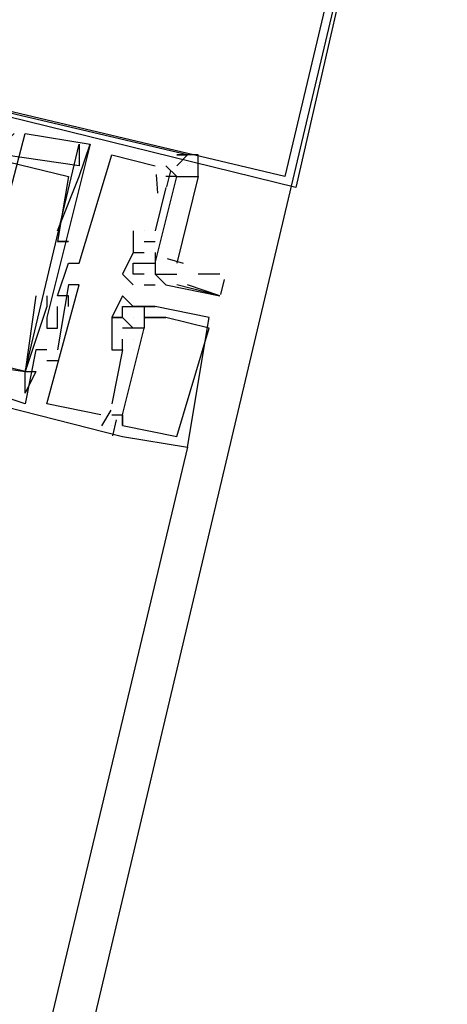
# Model space of a CAD drawing. Header units: feet. Extents: x -79 to 198, y -22 to 181.
# Tile 142 of 256: x 123.233 to 123.76, y 55.612 to 56.824. Entities that reach past the tile are written whole.
import ezdxf

# ---------------------------------------------------------------- set-up
doc = ezdxf.new("R2010")
doc.units = ezdxf.units.FT
doc.layers.add('A-LINEA', color=7, linetype='CONTINUOUS')

msp = doc.modelspace()

# ---------------------------------------------------------------- linework, layer by layer
at = {"layer": 'A-LINEA'}
for p, q in [((123.16, 56.3778), (123.24, 56.6844)), ((123.16, 56.3778), (123.24, 56.6844)), ((123.16, 56.3778), (123.24, 56.6844)), ((123.24, 56.6844), (123.24, 56.6844)), ((123.24, 56.6844), (123.24, 56.6844)), ((123.24, 56.6844), (123.24, 56.6844)), ((123.3067, 56.6711), (123.3067, 56.6711)), ((123.3067, 56.6711), (123.3067, 56.6711)), ((123.3067, 56.6711), (123.3067, 56.6711)), ((123.32, 56.6711), (123.32, 56.6711)), ((123.32, 56.6711), (123.32, 56.6711)), ((123.32, 56.6711), (123.32, 56.6711)), ((123.32, 56.6711), (123.32, 56.6711)), ((123.32, 56.6711), (123.32, 56.6711)), ((123.32, 56.6711), (123.32, 56.6711)), ((123.3467, 56.6578), (123.3467, 56.6578)), ((123.3467, 56.6578), (123.3467, 56.6578)), ((123.3467, 56.6578), (123.3467, 56.6578)), ((123.44, 56.6578), (123.44, 56.6578)), ((123.44, 56.6578), (123.44, 56.6578)), ((123.44, 56.6578), (123.44, 56.6578)), ((123.3067, 56.6444), (123.3067, 56.6444)), ((123.3067, 56.6444), (123.3067, 56.6444)), ((123.3067, 56.6444), (123.3067, 56.6444)), ((123.4, 56.6444), (123.4, 56.6444)), ((123.4, 56.6444), (123.4, 56.6444)), ((123.4, 56.6444), (123.4, 56.6444)), ((123.4267, 56.6444), (123.4267, 56.6444)), ((123.4267, 56.6444), (123.4267, 56.6444)), ((123.4267, 56.6444), (123.4267, 56.6444)), ((123.4267, 56.6444), (123.4267, 56.6444)), ((123.4267, 56.6444), (123.4267, 56.6444)), ((123.4267, 56.6444), (123.4267, 56.6444)), ((123.44, 56.6444), (123.44, 56.6444)), ((123.44, 56.6444), (123.44, 56.6444)), ((123.44, 56.6444), (123.44, 56.6444)), ((123.44, 56.6444), (123.44, 56.6444)), ((123.44, 56.6444), (123.44, 56.6444)), ((123.44, 56.6444), (123.44, 56.6444)), ((123.2933, 56.6311), (123.2933, 56.6311)), ((123.2933, 56.6311), (123.2933, 56.6311)), ((123.2933, 56.6311), (123.2933, 56.6311)), ((123.3067, 56.6311), (123.3067, 56.6311)), ((123.3067, 56.6311), (123.3067, 56.6311)), ((123.3067, 56.6311), (123.3067, 56.6311)), ((123.4, 56.6311), (123.4, 56.6311)), ((123.4, 56.6311), (123.4, 56.6311)), ((123.4, 56.6311), (123.4, 56.6311)), ((123.4013, 56.6336), (123.4029, 56.6109)), ((123.4013, 56.6336), (123.4029, 56.6109)), ((123.4013, 56.6336), (123.4029, 56.6109)), ((123.4133, 56.6311), (123.4133, 56.6311)), ((123.4133, 56.6311), (123.4133, 56.6311)), ((123.4133, 56.6311), (123.4133, 56.6311)), ((123.4133, 56.6311), (123.4133, 56.6311)), ((123.4133, 56.6311), (123.4133, 56.6311)), ((123.4133, 56.6311), (123.4133, 56.6311)), ((123.419, 56.6384), (123.4143, 56.6184)), ((123.419, 56.6384), (123.4143, 56.6184)), ((123.419, 56.6384), (123.4143, 56.6184)), ((123.4267, 56.6311), (123.4267, 56.6311)), ((123.4267, 56.6311), (123.4267, 56.6311)), ((123.4267, 56.6311), (123.4267, 56.6311)), ((123.4133, 56.6178), (123.4, 56.5644)), ((123.4133, 56.6178), (123.4, 56.5644)), ((123.4133, 56.6178), (123.4, 56.5644)), ((123.4133, 56.6178), (123.4133, 56.6178)), ((123.4133, 56.6178), (123.4133, 56.6178)), ((123.4133, 56.6178), (123.4133, 56.6178)), ((123.28, 56.5644), (123.28, 56.5644)), ((123.28, 56.5644), (123.28, 56.5644)), ((123.28, 56.5644), (123.28, 56.5644)), ((123.3733, 56.5644), (123.3733, 56.5644)), ((123.3733, 56.5644), (123.3733, 56.5644)), ((123.3733, 56.5644), (123.3733, 56.5644)), ((123.3867, 56.5644), (123.3867, 56.5644)), ((123.3867, 56.5644), (123.3867, 56.5644)), ((123.3867, 56.5644), (123.3867, 56.5644)), ((123.3867, 56.5644), (123.3867, 56.5644)), ((123.3867, 56.5644), (123.3867, 56.5644)), ((123.3867, 56.5644), (123.3867, 56.5644)), ((123.4, 56.5644), (123.4, 56.5644)), ((123.4, 56.5644), (123.4, 56.5644)), ((123.4, 56.5644), (123.4, 56.5644)), ((123.28, 56.5511), (123.28, 56.5511)), ((123.28, 56.5511), (123.28, 56.5511)), ((123.28, 56.5511), (123.28, 56.5511)), ((123.28, 56.5511), (123.28, 56.5511)), ((123.28, 56.5511), (123.28, 56.5511)), ((123.28, 56.5511), (123.28, 56.5511)), ((123.2933, 56.5511), (123.2933, 56.5511)), ((123.2933, 56.5511), (123.2933, 56.5511)), ((123.2933, 56.5511), (123.2933, 56.5511)), ((123.3867, 56.5511), (123.4, 56.5511)), ((123.3867, 56.5511), (123.3867, 56.5511)), ((123.3867, 56.5511), (123.4, 56.5511)), ((123.3867, 56.5511), (123.3867, 56.5511)), ((123.3867, 56.5511), (123.4, 56.5511)), ((123.3867, 56.5511), (123.3867, 56.5511)), ((123.4, 56.5511), (123.4, 56.5511)), ((123.4, 56.5511), (123.4, 56.5511)), ((123.4, 56.5511), (123.4, 56.5511)), ((123.3733, 56.5378), (123.3733, 56.5378)), ((123.3733, 56.5378), (123.3733, 56.5378)), ((123.3733, 56.5378), (123.3733, 56.5378)), ((123.3733, 56.5378), (123.3733, 56.5378)), ((123.3867, 56.5378), (123.3867, 56.5378)), ((123.3867, 56.5378), (123.3867, 56.5378)), ((123.3867, 56.5378), (123.3867, 56.5378)), ((123.3867, 56.5378), (123.3867, 56.5378)), ((123.4, 56.5378), (123.4, 56.5378)), ((123.4, 56.5378), (123.4, 56.5378)), ((123.4, 56.5378), (123.4, 56.5378)), ((123.2933, 56.5244), (123.2933, 56.5244)), ((123.2933, 56.5244), (123.2933, 56.5244)), ((123.2933, 56.5244), (123.2933, 56.5244)), ((123.3067, 56.5244), (123.3067, 56.5244)), ((123.3067, 56.5244), (123.3067, 56.5244)), ((123.3067, 56.5244), (123.3067, 56.5244)), ((123.3733, 56.5244), (123.3733, 56.5244)), ((123.3733, 56.5244), (123.3733, 56.5244)), ((123.3733, 56.5244), (123.3733, 56.5244)), ((123.3867, 56.5244), (123.3867, 56.5244)), ((123.3867, 56.5244), (123.3867, 56.5244)), ((123.4, 56.5244), (123.4, 56.5244)), ((123.4, 56.5244), (123.4, 56.5244)), ((123.4, 56.5244), (123.4, 56.5244)), ((123.4, 56.5244), (123.4, 56.5244)), ((123.4, 56.5244), (123.4, 56.5244)), ((123.4148, 56.5301), (123.4347, 56.5245)), ((123.4148, 56.5301), (123.4347, 56.5245)), ((123.4148, 56.5301), (123.4347, 56.5245)), ((123.36, 56.5111), (123.36, 56.5111)), ((123.3733, 56.5111), (123.3733, 56.5111)), ((123.3867, 56.5111), (123.3867, 56.5111)), ((123.4, 56.5111), (123.4, 56.5111)), ((123.4, 56.5111), (123.4, 56.5111)), ((123.4, 56.5111), (123.4, 56.5111)), ((123.4267, 56.5111), (123.4267, 56.5111)), ((123.48, 56.5111), (123.4533, 56.5111)), ((123.2933, 56.4978), (123.2933, 56.4978)), ((123.2933, 56.4978), (123.2933, 56.4978)), ((123.2933, 56.4978), (123.2933, 56.4978)), ((123.3067, 56.4978), (123.3067, 56.4978)), ((123.3067, 56.4978), (123.3067, 56.4978)), ((123.3067, 56.4978), (123.3067, 56.4978)), ((123.3733, 56.4978), (123.3733, 56.4978)), ((123.3867, 56.4978), (123.4, 56.4978)), ((123.3867, 56.4978), (123.3867, 56.4978)), ((123.4, 56.4978), (123.4, 56.4978)), ((123.4133, 56.4978), (123.4133, 56.4978)), ((123.4267, 56.4978), (123.4267, 56.4978)), ((123.485, 56.5043), (123.4807, 56.486)), ((123.2533, 56.4844), (123.2533, 56.4844)), ((123.2533, 56.4844), (123.2533, 56.4844)), ((123.2533, 56.4844), (123.2533, 56.4844)), ((123.2667, 56.4844), (123.2667, 56.4844)), ((123.2667, 56.4844), (123.2667, 56.4844)), ((123.2667, 56.4844), (123.2667, 56.4844)), ((123.28, 56.4844), (123.28, 56.4844)), ((123.28, 56.4844), (123.28, 56.4844)), ((123.28, 56.4844), (123.28, 56.4844)), ((123.2933, 56.4844), (123.2933, 56.4844)), ((123.2933, 56.4844), (123.2933, 56.4844)), ((123.2933, 56.4844), (123.2933, 56.4844)), ((123.36, 56.4844), (123.36, 56.4844)), ((123.36, 56.4844), (123.36, 56.4844)), ((123.36, 56.4844), (123.36, 56.4844)), ((123.48, 56.4844), (123.48, 56.4844)), ((123.2667, 56.4711), (123.2667, 56.4711)), ((123.2667, 56.4711), (123.2667, 56.4711)), ((123.2667, 56.4711), (123.2667, 56.4711)), ((123.28, 56.4444), (123.28, 56.4711)), ((123.28, 56.4711), (123.28, 56.4711)), ((123.28, 56.4444), (123.28, 56.4711)), ((123.28, 56.4711), (123.28, 56.4711)), ((123.28, 56.4444), (123.28, 56.4711)), ((123.28, 56.4711), (123.28, 56.4711)), ((123.2933, 56.4711), (123.2933, 56.4711)), ((123.2933, 56.4711), (123.2933, 56.4711)), ((123.2933, 56.4711), (123.2933, 56.4711)), ((123.36, 56.4711), (123.36, 56.4711)), ((123.36, 56.4711), (123.36, 56.4711)), ((123.36, 56.4711), (123.36, 56.4711)), ((123.3733, 56.4711), (123.3733, 56.4711)), ((123.3733, 56.4711), (123.3733, 56.4711)), ((123.3733, 56.4711), (123.3733, 56.4711)), ((123.3867, 56.4711), (123.3867, 56.4711)), ((123.3867, 56.4711), (123.3867, 56.4711)), ((123.3867, 56.4711), (123.3867, 56.4711)), ((123.3867, 56.4711), (123.3867, 56.4711)), ((123.3867, 56.4711), (123.3867, 56.4711)), ((123.3867, 56.4711), (123.3867, 56.4711)), ((123.4, 56.4711), (123.4, 56.4711)), ((123.4, 56.4711), (123.4, 56.4711)), ((123.4, 56.4711), (123.4, 56.4711)), ((123.4, 56.4711), (123.4, 56.4711)), ((123.4, 56.4711), (123.4, 56.4711)), ((123.4, 56.4711), (123.4, 56.4711)), ((123.2667, 56.4578), (123.2667, 56.4578)), ((123.2667, 56.4578), (123.2667, 56.4578)), ((123.2667, 56.4578), (123.2667, 56.4578)), ((123.2667, 56.4578), (123.2667, 56.4578)), ((123.2667, 56.4578), (123.2667, 56.4578)), ((123.2667, 56.4578), (123.2667, 56.4578)), ((123.28, 56.4578), (123.28, 56.4578)), ((123.28, 56.4578), (123.28, 56.4578)), ((123.28, 56.4578), (123.28, 56.4578)), ((123.36, 56.4578), (123.3467, 56.4578)), ((123.3467, 56.4578), (123.3467, 56.4578)), ((123.3467, 56.4578), (123.3467, 56.4578)), ((123.36, 56.4578), (123.3467, 56.4578)), ((123.3467, 56.4578), (123.3467, 56.4578)), ((123.3467, 56.4578), (123.3467, 56.4578)), ((123.36, 56.4578), (123.3467, 56.4578)), ((123.3467, 56.4578), (123.3467, 56.4578)), ((123.3467, 56.4578), (123.3467, 56.4578)), ((123.36, 56.4578), (123.36, 56.4578)), ((123.36, 56.4578), (123.36, 56.4578)), ((123.36, 56.4578), (123.36, 56.4578)), ((123.36, 56.4578), (123.36, 56.4578)), ((123.36, 56.4578), (123.36, 56.4578)), ((123.36, 56.4578), (123.36, 56.4578)), ((123.36, 56.4578), (123.36, 56.4578)), ((123.36, 56.4578), (123.36, 56.4578)), ((123.36, 56.4578), (123.36, 56.4578)), ((123.3733, 56.4578), (123.3733, 56.4578)), ((123.3733, 56.4578), (123.3733, 56.4578)), ((123.3733, 56.4578), (123.3733, 56.4578)), ((123.3867, 56.4578), (123.3867, 56.4578)), ((123.3867, 56.4578), (123.3867, 56.4578)), ((123.3867, 56.4578), (123.3867, 56.4578)), ((123.3867, 56.4578), (123.3867, 56.4578)), ((123.3867, 56.4578), (123.3867, 56.4578)), ((123.3867, 56.4578), (123.3867, 56.4578)), ((123.4, 56.4578), (123.4, 56.4578)), ((123.4, 56.4578), (123.4, 56.4578)), ((123.4, 56.4578), (123.4, 56.4578)), ((123.4133, 56.4578), (123.4133, 56.4578)), ((123.4133, 56.4578), (123.4133, 56.4578)), ((123.4133, 56.4578), (123.4133, 56.4578)), ((123.4133, 56.4578), (123.4133, 56.4578)), ((123.4133, 56.4578), (123.4133, 56.4578)), ((123.4133, 56.4578), (123.4133, 56.4578)), ((123.4667, 56.4578), (123.4667, 56.4578)), ((123.4667, 56.4578), (123.4667, 56.4578)), ((123.4667, 56.4578), (123.4667, 56.4578)), ((123.2667, 56.4444), (123.2667, 56.4444)), ((123.2667, 56.4444), (123.2667, 56.4444)), ((123.2667, 56.4444), (123.2667, 56.4444)), ((123.2667, 56.4444), (123.2667, 56.4444)), ((123.2667, 56.4444), (123.2667, 56.4444)), ((123.2667, 56.4444), (123.2667, 56.4444)), ((123.28, 56.4444), (123.28, 56.4444)), ((123.28, 56.4444), (123.28, 56.4444)), ((123.28, 56.4444), (123.28, 56.4444)), ((123.28, 56.4444), (123.28, 56.4444)), ((123.28, 56.4444), (123.28, 56.4444)), ((123.28, 56.4444), (123.28, 56.4444)), ((123.3467, 56.4444), (123.3467, 56.4444)), ((123.3467, 56.4444), (123.3467, 56.4444)), ((123.3467, 56.4444), (123.3467, 56.4444)), ((123.36, 56.4444), (123.36, 56.4444)), ((123.36, 56.4444), (123.36, 56.4444)), ((123.36, 56.4444), (123.36, 56.4444)), ((123.36, 56.4444), (123.36, 56.4444)), ((123.36, 56.4444), (123.36, 56.4444)), ((123.36, 56.4444), (123.36, 56.4444)), ((123.36, 56.4444), (123.36, 56.4444)), ((123.36, 56.4444), (123.36, 56.4444)), ((123.36, 56.4444), (123.36, 56.4444)), ((123.3733, 56.4444), (123.3733, 56.4444)), ((123.3733, 56.4444), (123.3733, 56.4444)), ((123.3733, 56.4444), (123.3733, 56.4444)), ((123.3733, 56.4444), (123.3733, 56.4444)), ((123.3733, 56.4444), (123.3733, 56.4444)), ((123.3733, 56.4444), (123.3733, 56.4444)), ((123.3733, 56.4444), (123.3733, 56.4444)), ((123.3733, 56.4444), (123.3733, 56.4444)), ((123.3733, 56.4444), (123.3733, 56.4444)), ((123.3867, 56.4444), (123.3867, 56.4444)), ((123.3867, 56.4444), (123.3867, 56.4444)), ((123.3867, 56.4444), (123.3867, 56.4444)), ((123.3867, 56.4444), (123.3867, 56.4444)), ((123.3867, 56.4444), (123.3867, 56.4444)), ((123.3867, 56.4444), (123.3867, 56.4444)), ((123.3867, 56.4444), (123.3867, 56.4444)), ((123.3867, 56.4444), (123.3867, 56.4444)), ((123.3867, 56.4444), (123.3867, 56.4444)), ((123.4667, 56.4444), (123.4667, 56.4444)), ((123.4667, 56.4444), (123.4667, 56.4444)), ((123.4667, 56.4444), (123.4667, 56.4444)), ((123.36, 56.4178), (123.36, 56.4311)), ((123.36, 56.4311), (123.36, 56.4311)), ((123.36, 56.4178), (123.36, 56.4311)), ((123.36, 56.4311), (123.36, 56.4311)), ((123.36, 56.4178), (123.36, 56.4311)), ((123.36, 56.4311), (123.36, 56.4311)), ((123.3733, 56.4311), (123.3733, 56.4311)), ((123.3733, 56.4311), (123.3733, 56.4311)), ((123.3733, 56.4311), (123.3733, 56.4311)), ((123.3733, 56.4311), (123.3733, 56.4311)), ((123.3733, 56.4311), (123.3733, 56.4311)), ((123.3733, 56.4311), (123.3733, 56.4311)), ((123.2533, 56.4178), (123.2533, 56.4178)), ((123.2533, 56.4178), (123.2533, 56.4178)), ((123.2533, 56.4178), (123.2533, 56.4178)), ((123.2667, 56.4178), (123.2667, 56.4178)), ((123.2667, 56.4178), (123.2667, 56.4178)), ((123.2667, 56.4178), (123.2667, 56.4178)), ((123.28, 56.4178), (123.28, 56.4178)), ((123.28, 56.4178), (123.28, 56.4178)), ((123.28, 56.4178), (123.28, 56.4178)), ((123.3467, 56.4178), (123.3467, 56.4178)), ((123.3467, 56.4178), (123.3467, 56.4178)), ((123.3467, 56.4178), (123.3467, 56.4178)), ((123.36, 56.4178), (123.36, 56.4178)), ((123.36, 56.4178), (123.36, 56.4178)), ((123.36, 56.4178), (123.36, 56.4178)), ((123.36, 56.4178), (123.36, 56.4178)), ((123.36, 56.4178), (123.36, 56.4178)), ((123.36, 56.4178), (123.36, 56.4178)), ((123.3733, 56.4178), (123.3733, 56.4178)), ((123.3733, 56.4178), (123.3733, 56.4178)), ((123.3733, 56.4178), (123.3733, 56.4178)), ((123.3733, 56.4178), (123.3733, 56.4178)), ((123.3733, 56.4178), (123.3733, 56.4178)), ((123.3733, 56.4178), (123.3733, 56.4178)), ((123.28, 56.4044), (123.2667, 56.4044)), ((123.2667, 56.4044), (123.2667, 56.4044)), ((123.28, 56.4044), (123.2667, 56.4044)), ((123.2667, 56.4044), (123.2667, 56.4044)), ((123.28, 56.4044), (123.2667, 56.4044)), ((123.2667, 56.4044), (123.2667, 56.4044)), ((123.28, 56.4044), (123.28, 56.4044)), ((123.28, 56.4044), (123.28, 56.4044)), ((123.28, 56.4044), (123.28, 56.4044)), ((123.24, 56.3911), (123.24, 56.3911)), ((123.24, 56.3911), (123.24, 56.3911)), ((123.24, 56.3911), (123.24, 56.3911)), ((123.24, 56.3911), (123.24, 56.3911)), ((123.24, 56.3911), (123.24, 56.3911)), ((123.24, 56.3911), (123.24, 56.3911)), ((123.24, 56.3911), (123.24, 56.3911)), ((123.24, 56.3911), (123.24, 56.3911)), ((123.24, 56.3911), (123.24, 56.3911)), ((123.2533, 56.3911), (123.2533, 56.3911)), ((123.2533, 56.3911), (123.2533, 56.3911)), ((123.2533, 56.3911), (123.2533, 56.3911)), ((123.24, 56.3644), (123.24, 56.3644)), ((123.24, 56.3644), (123.24, 56.3644)), ((123.24, 56.3644), (123.24, 56.3644)), ((123.24, 56.3511), (123.24, 56.3511)), ((123.24, 56.3511), (123.24, 56.3511)), ((123.24, 56.3511), (123.24, 56.3511)), ((123.24, 56.3511), (123.24, 56.3511)), ((123.24, 56.3511), (123.24, 56.3511)), ((123.24, 56.3511), (123.24, 56.3511)), ((123.2667, 56.3511), (123.2667, 56.3511)), ((123.2667, 56.3511), (123.2667, 56.3511)), ((123.2667, 56.3511), (123.2667, 56.3511)), ((123.3467, 56.3511), (123.3467, 56.3511)), ((123.3467, 56.3511), (123.3467, 56.3511)), ((123.3467, 56.3511), (123.3467, 56.3511)), ((123.3333, 56.3378), (123.3333, 56.3378)), ((123.3333, 56.3378), (123.3333, 56.3378)), ((123.3333, 56.3378), (123.3333, 56.3378)), ((123.3455, 56.3435), (123.3339, 56.324)), ((123.3455, 56.3435), (123.3339, 56.324)), ((123.3455, 56.3435), (123.3339, 56.324)), ((123.3467, 56.3378), (123.3467, 56.3378)), ((123.3467, 56.3378), (123.3467, 56.3378)), ((123.3467, 56.3378), (123.3467, 56.3378)), ((123.36, 56.3378), (123.36, 56.3378)), ((123.36, 56.3378), (123.36, 56.3378)), ((123.36, 56.3378), (123.36, 56.3378)), ((123.36, 56.3378), (123.36, 56.3378)), ((123.36, 56.3378), (123.36, 56.3378)), ((123.36, 56.3378), (123.36, 56.3378)), ((123.3467, 56.3244), (123.3467, 56.3244)), ((123.3467, 56.3244), (123.3467, 56.3244)), ((123.3467, 56.3244), (123.3467, 56.3244)), ((123.3467, 56.3244), (123.3467, 56.3244)), ((123.3467, 56.3244), (123.3467, 56.3244)), ((123.3467, 56.3244), (123.3467, 56.3244)), ((123.3523, 56.3317), (123.3476, 56.3117)), ((123.3523, 56.3317), (123.3476, 56.3117)), ((123.3523, 56.3317), (123.3476, 56.3117)), ((123.36, 56.3244), (123.36, 56.3244)), ((123.36, 56.3244), (123.36, 56.3244)), ((123.36, 56.3244), (123.36, 56.3244)), ((123.36, 56.3244), (123.36, 56.3244)), ((123.36, 56.3244), (123.36, 56.3244)), ((123.36, 56.3244), (123.36, 56.3244)), ((123.36, 56.3244), (123.36, 56.3244)), ((123.36, 56.3244), (123.36, 56.3244)), ((123.36, 56.3244), (123.36, 56.3244)), ((123.36, 56.3244), (123.36, 56.3244)), ((123.36, 56.3244), (123.36, 56.3244)), ((123.36, 56.3244), (123.36, 56.3244)), ((123.36, 56.3111), (123.36, 56.3111)), ((123.36, 56.3111), (123.36, 56.3111)), ((123.36, 56.3111), (123.36, 56.3111)), ((123.36, 56.3111), (123.36, 56.3111)), ((123.36, 56.3111), (123.36, 56.3111)), ((123.36, 56.3111), (123.36, 56.3111)), ((123.4267, 56.3111), (123.4267, 56.3111)), ((123.4267, 56.3111), (123.4267, 56.3111)), ((123.4267, 56.3111), (123.4267, 56.3111)), ((123.44, 56.2978), (121.68, 48.9244)), ((123.44, 56.2978), (123.44, 56.2978)), ((123.44, 56.2978), (123.44, 56.2978)), ((123.44, 56.2978), (123.44, 56.2978))]:
    msp.add_line(p, q, dxfattribs=at)
for points in [[(117, 59.0311), (123.76, 57.4311), (119.84, 40.8844)], [(122.9467, 57.6178), (123.76, 57.4311), (123.5733, 56.6178), (122.76, 56.8178), (122.9467, 57.6178)], [(122.96, 57.6044), (123.7467, 57.4178), (123.56, 56.6311), (122.7733, 56.8178), (122.96, 57.6044)], [(123.44, 56.6578), (122.76, 56.8178), (122.72, 56.6578), (122.7467, 56.6578), (122.72, 56.5778), (122.7467, 56.5644), (122.7467, 56.5778), (122.7333, 56.5778)], [(123.44, 56.6578), (122.76, 56.8178), (122.72, 56.6578), (122.7467, 56.6578), (122.72, 56.5778), (122.7467, 56.5644), (122.7467, 56.5778), (122.7333, 56.5778)], [(123.44, 56.6578), (122.76, 56.8178), (122.72, 56.6578), (122.7467, 56.6578), (122.72, 56.5778), (122.7467, 56.5644), (122.7467, 56.5778), (122.7333, 56.5778)], [(122.7733, 56.6711), (122.8, 56.7511), (123.2933, 56.6311), (123.28, 56.5511), (123.28, 56.5511), (123.2933, 56.5511), (123.28, 56.5511)], [(122.7733, 56.6711), (122.8, 56.7511), (123.2933, 56.6311), (123.28, 56.5511), (123.28, 56.5511), (123.2933, 56.5511), (123.28, 56.5511)], [(122.7733, 56.6711), (122.8, 56.7511), (123.2933, 56.6311), (123.28, 56.5511), (123.28, 56.5511), (123.2933, 56.5511), (123.28, 56.5511)], [(123.3067, 56.6711), (123.3067, 56.6444), (123.2133, 56.6578), (123.2133, 56.6711), (123.2267, 56.6844)], [(123.3067, 56.6711), (123.3067, 56.6444), (123.2133, 56.6578), (123.2133, 56.6711), (123.2267, 56.6844)], [(123.3067, 56.6711), (123.3067, 56.6444), (123.2133, 56.6578), (123.2133, 56.6711), (123.2267, 56.6844)], [(123.24, 56.6844), (123.32, 56.6711), (123.2667, 56.4578), (123.2667, 56.4444), (123.28, 56.4444), (123.28, 56.4578)], [(123.24, 56.6844), (123.32, 56.6711), (123.2667, 56.4578), (123.2667, 56.4444), (123.28, 56.4444), (123.28, 56.4578)], [(123.24, 56.6844), (123.32, 56.6711), (123.2667, 56.4578), (123.2667, 56.4444), (123.28, 56.4444), (123.28, 56.4578)], [(123.2667, 56.4844), (123.2667, 56.4844), (123.2667, 56.4711), (123.24, 56.3911), (123.2533, 56.3911), (123.24, 56.3644), (123.24, 56.3911), (123.3067, 56.6711)], [(123.2667, 56.4844), (123.2667, 56.4844), (123.2667, 56.4711), (123.24, 56.3911), (123.2533, 56.3911), (123.24, 56.3644), (123.24, 56.3911), (123.3067, 56.6711)], [(123.2667, 56.4844), (123.2667, 56.4844), (123.2667, 56.4711), (123.24, 56.3911), (123.2533, 56.3911), (123.24, 56.3644), (123.24, 56.3911), (123.3067, 56.6711)], [(123.28, 56.5644), (123.3067, 56.6311), (123.32, 56.6711)], [(123.28, 56.5644), (123.3067, 56.6311), (123.32, 56.6711)], [(123.28, 56.5644), (123.3067, 56.6311), (123.32, 56.6711)], [(123.2933, 56.4711), (123.2933, 56.4844), (123.28, 56.4844), (123.2933, 56.5244), (123.3067, 56.5244), (123.3467, 56.6578), (123.4, 56.6444)], [(123.2933, 56.4711), (123.2933, 56.4844), (123.28, 56.4844), (123.2933, 56.5244), (123.3067, 56.5244), (123.3467, 56.6578), (123.4, 56.6444)], [(123.2933, 56.4711), (123.2933, 56.4844), (123.28, 56.4844), (123.2933, 56.5244), (123.3067, 56.5244), (123.3467, 56.6578), (123.4, 56.6444)], [(123.4133, 56.6444), (123.4267, 56.6311), (123.4533, 56.6311), (123.4533, 56.6578), (123.4267, 56.6578), (123.44, 56.6578), (123.4267, 56.6444)], [(122.72, 56.6044), (122.72, 56.5911), (122.72, 56.6311), (122.7333, 56.6178), (122.7333, 56.6311), (122.72, 56.6311), (122.68, 56.4844), (123.36, 56.3111)], [(122.72, 56.6044), (122.72, 56.5911), (122.72, 56.6311), (122.7333, 56.6178), (122.7333, 56.6311), (122.72, 56.6311), (122.68, 56.4844), (123.36, 56.3111)], [(122.72, 56.6044), (122.72, 56.5911), (122.72, 56.6311), (122.7333, 56.6178), (122.7333, 56.6311), (122.72, 56.6311), (122.68, 56.4844), (123.36, 56.3111)], [(123.4, 56.5244), (123.4267, 56.6311), (123.4533, 56.6311), (123.4267, 56.5244)], [(123.4, 56.5378), (123.4, 56.5244), (123.4267, 56.6311), (123.4133, 56.6311)], [(123.4, 56.5244), (123.4267, 56.6311), (123.4533, 56.6311), (123.4267, 56.5244)], [(123.4, 56.5378), (123.4, 56.5244), (123.4267, 56.6311), (123.4133, 56.6311)], [(123.4, 56.5244), (123.4267, 56.6311), (123.4533, 56.6311), (123.4267, 56.5244)], [(123.4, 56.5378), (123.4, 56.5244), (123.4267, 56.6311), (123.4133, 56.6311)], [(123.2533, 56.4844), (123.24, 56.3911), (122.7467, 56.5111), (122.76, 56.6044), (122.7467, 56.5911), (122.7333, 56.4978), (122.7067, 56.4978), (122.7067, 56.4844), (122.7067, 56.4978), (122.7333, 56.4844), (122.7333, 56.5111), (123.1467, 56.4044), (123.1333, 56.3911), (123.1467, 56.3911), (123.1467, 56.4044), (123.24, 56.3911)], [(123.2533, 56.4844), (123.24, 56.3911), (122.7467, 56.5111), (122.76, 56.6044), (122.7467, 56.5911), (122.7333, 56.4978), (122.7067, 56.4978), (122.7067, 56.4844), (122.7067, 56.4978), (122.7333, 56.4844), (122.7333, 56.5111), (123.1467, 56.4044), (123.1333, 56.3911), (123.1467, 56.3911), (123.1467, 56.4044), (123.24, 56.3911)], [(123.2533, 56.4844), (123.24, 56.3911), (122.7467, 56.5111), (122.76, 56.6044), (122.7467, 56.5911), (122.7333, 56.4978), (122.7067, 56.4978), (122.7067, 56.4844), (122.7067, 56.4978), (122.7333, 56.4844), (122.7333, 56.5111), (123.1467, 56.4044), (123.1333, 56.3911), (123.1467, 56.3911), (123.1467, 56.4044), (123.24, 56.3911)], [(123.3733, 56.5644), (123.3733, 56.5378), (123.3867, 56.5378)], [(123.3733, 56.5644), (123.3733, 56.5378), (123.3867, 56.5378)], [(123.3733, 56.5644), (123.3733, 56.5378), (123.3867, 56.5378)], [(123.3733, 56.5378), (123.36, 56.5111), (123.3733, 56.4978)], [(123.3733, 56.5378), (123.3733, 56.5378), (123.3733, 56.5378), (123.3733, 56.5378), (123.3733, 56.5378), (123.3733, 56.5378)], [(123.3867, 56.5111), (123.3733, 56.5111), (123.3733, 56.5244), (123.4, 56.5244), (123.4, 56.5111), (123.4267, 56.5111)], [(123.4, 56.5244), (123.4, 56.5244), (123.4, 56.5244), (123.4, 56.5111), (123.4, 56.5111)], [(123.4, 56.5111), (123.4133, 56.4978), (123.48, 56.4844), (123.48, 56.4844), (123.4267, 56.4978), (123.4267, 56.4978), (123.4267, 56.4978), (123.4267, 56.4978)], [(123.3333, 56.3378), (123.2667, 56.3511), (123.3067, 56.4978), (123.2933, 56.4978), (123.28, 56.4178)], [(123.3333, 56.3378), (123.2667, 56.3511), (123.3067, 56.4978), (123.2933, 56.4978), (123.28, 56.4178)], [(123.3333, 56.3378), (123.2667, 56.3511), (123.3067, 56.4978), (123.2933, 56.4978), (123.28, 56.4178)], [(123.48, 56.4844), (123.44, 56.4978), (123.44, 56.4978)], [(123.3867, 56.4711), (123.4, 56.4711), (123.3733, 56.4711), (123.36, 56.4844), (123.3467, 56.4578), (123.36, 56.4578)], [(123.3867, 56.4711), (123.4, 56.4711), (123.3733, 56.4711), (123.36, 56.4844), (123.3467, 56.4578), (123.36, 56.4578)], [(123.3867, 56.4711), (123.4, 56.4711), (123.3733, 56.4711), (123.36, 56.4844), (123.3467, 56.4578), (123.36, 56.4578)], [(123.3733, 56.4444), (123.36, 56.4578), (123.36, 56.4711), (123.3867, 56.4711), (123.3867, 56.4444)], [(123.36, 56.3111), (123.44, 56.2978), (123.44, 56.2978), (123.4667, 56.4578), (123.4, 56.4711)], [(123.3733, 56.4444), (123.36, 56.4578), (123.36, 56.4711), (123.3867, 56.4711), (123.3867, 56.4444)], [(123.36, 56.3111), (123.44, 56.2978), (123.44, 56.2978), (123.4667, 56.4578), (123.4, 56.4711)], [(123.3733, 56.4444), (123.36, 56.4578), (123.36, 56.4711), (123.3867, 56.4711), (123.3867, 56.4444)], [(123.36, 56.3111), (123.44, 56.2978), (123.44, 56.2978), (123.4667, 56.4578), (123.4, 56.4711)], [(123.3467, 56.4578), (123.3467, 56.4178), (123.36, 56.4178), (123.3467, 56.3511)], [(123.3467, 56.4578), (123.3467, 56.4178), (123.36, 56.4178), (123.3467, 56.3511)], [(123.3467, 56.4578), (123.3467, 56.4178), (123.36, 56.4178), (123.3467, 56.3511)], [(123.36, 56.3244), (123.36, 56.3378), (123.36, 56.3244), (123.4267, 56.3111), (123.4267, 56.3111), (123.4667, 56.4444), (123.4667, 56.4444), (123.4133, 56.4578), (123.4133, 56.4578), (123.4133, 56.4578), (123.4133, 56.4578), (123.3867, 56.4578), (123.3867, 56.4578)], [(123.3867, 56.4578), (123.3867, 56.4444), (123.3733, 56.4444), (123.3733, 56.4444), (123.36, 56.4444), (123.36, 56.4444), (123.36, 56.4444), (123.36, 56.4444)], [(123.36, 56.3244), (123.36, 56.3378), (123.36, 56.3244), (123.4267, 56.3111), (123.4267, 56.3111), (123.4667, 56.4444), (123.4667, 56.4444), (123.4133, 56.4578), (123.4133, 56.4578), (123.4133, 56.4578), (123.4133, 56.4578), (123.3867, 56.4578), (123.3867, 56.4578)], [(123.3867, 56.4578), (123.3867, 56.4444), (123.3733, 56.4444), (123.3733, 56.4444), (123.36, 56.4444), (123.36, 56.4444), (123.36, 56.4444), (123.36, 56.4444)], [(123.36, 56.3244), (123.36, 56.3378), (123.36, 56.3244), (123.4267, 56.3111), (123.4267, 56.3111), (123.4667, 56.4444), (123.4667, 56.4444), (123.4133, 56.4578), (123.4133, 56.4578), (123.4133, 56.4578), (123.4133, 56.4578), (123.3867, 56.4578), (123.3867, 56.4578)], [(123.3867, 56.4578), (123.3867, 56.4444), (123.3733, 56.4444), (123.3733, 56.4444), (123.36, 56.4444), (123.36, 56.4444), (123.36, 56.4444), (123.36, 56.4444)], [(123.3867, 56.4578), (123.4, 56.4578), (123.4133, 56.4578)], [(123.3867, 56.4578), (123.4, 56.4578), (123.4133, 56.4578)], [(123.3867, 56.4578), (123.4, 56.4578), (123.4133, 56.4578)], [(123.3467, 56.3378), (123.36, 56.3378), (123.3867, 56.4444), (123.3733, 56.4444)], [(123.3467, 56.3378), (123.36, 56.3378), (123.3867, 56.4444), (123.3733, 56.4444)], [(123.3467, 56.3378), (123.36, 56.3378), (123.3867, 56.4444), (123.3733, 56.4444)], [(123.2667, 56.4178), (123.2533, 56.4178), (123.24, 56.3511), (123.16, 56.3778), (123.16, 56.4044), (123.1467, 56.4044)], [(123.2667, 56.4178), (123.2533, 56.4178), (123.24, 56.3511), (123.16, 56.3778), (123.16, 56.4044), (123.1467, 56.4044)], [(123.2667, 56.4178), (123.2533, 56.4178), (123.24, 56.3511), (123.16, 56.3778), (123.16, 56.4044), (123.1467, 56.4044)]]:
    msp.add_lwpolyline(points, dxfattribs=at)

doc.saveas('drawing.dxf')
